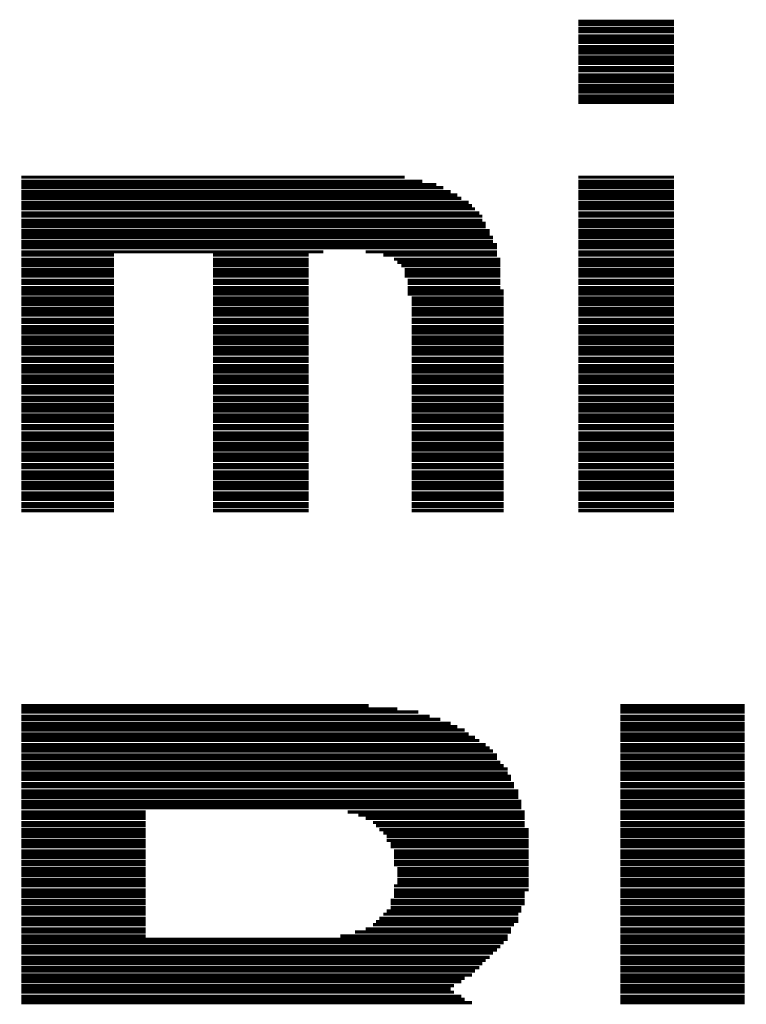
# Model space of a CAD drawing. Extents: x -4 to 126, y -8 to 66.
# Tile 138 of 256: x 52.27 to 54.55, y 32.31 to 35.39. Entities that reach past the tile are written whole.
import ezdxf

# ---------------------------------------------------------------- set-up
doc = ezdxf.new("R2010")
doc.units = 0
doc.layers.add('CLICKER_2_FOR_TMPM4L4A_V104_GTO', color=11, linetype='CONTINUOUS')

msp = doc.modelspace()

# ---------------------------------------------------------------- linework, layer by layer
at = {"layer": 'CLICKER_2_FOR_TMPM4L4A_V104_GTO', "const_width": 0.01016}
for points in [[(54.02072, 35.38728), (54.32044, 35.38728)], [(54.02072, 35.37712), (54.32044, 35.37712)], [(54.02072, 35.36442), (54.32044, 35.36442)], [(54.02072, 35.35426), (54.32044, 35.35426)], [(54.02072, 35.34156), (54.32044, 35.34156)], [(54.02072, 35.3314), (54.32044, 35.3314)], [(54.02072, 35.32124), (54.32044, 35.32124)], [(54.02072, 35.30854), (54.32044, 35.30854)], [(54.02072, 35.29838), (54.32044, 35.29838)], [(54.02072, 35.28822), (54.32044, 35.28822)], [(54.02072, 35.27552), (54.32044, 35.27552)], [(54.02072, 35.26536), (54.32044, 35.26536)], [(54.02072, 35.2552), (54.32044, 35.2552)], [(54.02072, 35.2425), (54.32044, 35.2425)], [(54.02072, 35.23234), (54.32044, 35.23234)], [(54.02072, 35.21964), (54.32044, 35.21964)], [(54.02072, 35.20948), (54.32044, 35.20948)], [(54.02072, 35.19932), (54.32044, 35.19932)], [(54.02072, 35.18662), (54.32044, 35.18662)], [(54.02072, 35.17646), (54.32044, 35.17646)], [(54.02072, 35.1663), (54.32044, 35.1663)], [(54.02072, 35.1536), (54.32044, 35.1536)], [(54.02072, 35.14344), (54.32044, 35.14344)], [(54.02072, 35.13328), (54.32044, 35.13328)], [(52.27828, 34.8996), (53.47716, 34.8996)], [(52.27828, 34.8869), (53.53304, 34.8869)], [(52.27828, 34.87674), (53.57622, 34.87674)], [(54.02072, 34.8996), (54.32044, 34.8996)], [(54.02072, 34.8869), (54.32044, 34.8869)], [(54.02072, 34.87674), (54.32044, 34.87674)], [(52.27828, 34.86658), (53.59908, 34.86658)], [(52.27828, 34.85388), (53.62194, 34.85388)], [(52.27828, 34.84372), (53.64226, 34.84372)], [(54.02072, 34.86658), (54.32044, 34.86658)], [(54.02072, 34.85388), (54.32044, 34.85388)], [(54.02072, 34.84372), (54.32044, 34.84372)], [(52.27828, 34.83356), (53.65496, 34.83356)], [(52.27828, 34.82086), (53.67782, 34.82086)], [(52.27828, 34.8107), (53.68798, 34.8107)], [(54.02072, 34.83356), (54.32044, 34.83356)], [(54.02072, 34.82086), (54.32044, 34.82086)], [(54.02072, 34.8107), (54.32044, 34.8107)], [(52.27828, 34.80054), (53.69814, 34.80054)], [(52.27828, 34.78784), (53.71084, 34.78784)], [(54.02072, 34.80054), (54.32044, 34.80054)], [(54.02072, 34.78784), (54.32044, 34.78784)], [(52.27828, 34.77768), (53.721, 34.77768)], [(52.27828, 34.76498), (53.721, 34.76498)], [(52.27828, 34.75482), (53.73116, 34.75482)], [(54.02072, 34.77768), (54.32044, 34.77768)], [(54.02072, 34.76498), (54.32044, 34.76498)], [(54.02072, 34.75482), (54.32044, 34.75482)], [(52.27828, 34.74466), (53.73116, 34.74466)], [(52.27828, 34.73196), (53.74386, 34.73196)], [(52.27828, 34.7218), (53.74386, 34.7218)], [(54.02072, 34.74466), (54.32044, 34.74466)], [(54.02072, 34.73196), (54.32044, 34.73196)], [(54.02072, 34.7218), (54.32044, 34.7218)], [(52.27828, 34.71164), (53.75402, 34.71164)], [(52.27828, 34.69894), (53.75402, 34.69894)], [(52.27828, 34.68878), (53.76672, 34.68878)], [(54.02072, 34.71164), (54.32044, 34.71164)], [(54.02072, 34.69894), (54.32044, 34.69894)], [(54.02072, 34.68878), (54.32044, 34.68878)], [(52.27828, 34.67862), (53.76672, 34.67862)], [(52.27828, 34.66592), (53.22316, 34.66592)], [(53.35524, 34.66592), (53.76672, 34.66592)], [(54.02072, 34.67862), (54.32044, 34.67862)], [(54.02072, 34.66592), (54.32044, 34.66592)], [(52.27828, 34.65576), (52.56784, 34.65576)], [(52.27828, 34.64306), (52.56784, 34.64306)], [(52.27828, 34.6329), (52.56784, 34.6329)], [(52.87772, 34.65576), (53.17744, 34.65576)], [(52.87772, 34.64306), (53.17744, 34.64306)], [(52.87772, 34.6329), (53.17744, 34.6329)], [(53.41112, 34.65576), (53.76672, 34.65576)], [(53.44414, 34.64306), (53.77688, 34.64306)], [(53.4543, 34.6329), (53.77688, 34.6329)], [(54.02072, 34.65576), (54.32044, 34.65576)], [(54.02072, 34.64306), (54.32044, 34.64306)], [(54.02072, 34.6329), (54.32044, 34.6329)], [(52.27828, 34.62274), (52.56784, 34.62274)], [(52.27828, 34.61004), (52.56784, 34.61004)], [(52.27828, 34.59988), (52.56784, 34.59988)], [(52.87772, 34.62274), (53.17744, 34.62274)], [(52.87772, 34.61004), (53.17744, 34.61004)], [(52.87772, 34.59988), (53.17744, 34.59988)], [(53.467, 34.62274), (53.77688, 34.62274)], [(53.47716, 34.61004), (53.77688, 34.61004)], [(53.47716, 34.59988), (53.77688, 34.59988)], [(54.02072, 34.62274), (54.32044, 34.62274)], [(54.02072, 34.61004), (54.32044, 34.61004)], [(54.02072, 34.59988), (54.32044, 34.59988)], [(52.27828, 34.58972), (52.56784, 34.58972)], [(52.27828, 34.57702), (52.56784, 34.57702)], [(52.27828, 34.56686), (52.56784, 34.56686)], [(52.87772, 34.58972), (53.17744, 34.58972)], [(52.87772, 34.57702), (53.17744, 34.57702)], [(52.87772, 34.56686), (53.17744, 34.56686)], [(53.47716, 34.58972), (53.77688, 34.58972)], [(53.48732, 34.57702), (53.77688, 34.57702)], [(53.48732, 34.56686), (53.77688, 34.56686)], [(54.02072, 34.58972), (54.32044, 34.58972)], [(54.02072, 34.57702), (54.32044, 34.57702)], [(54.02072, 34.56686), (54.32044, 34.56686)], [(52.27828, 34.55416), (52.56784, 34.55416)], [(52.27828, 34.544), (52.56784, 34.544)], [(52.27828, 34.53384), (52.56784, 34.53384)], [(52.87772, 34.55416), (53.17744, 34.55416)], [(52.87772, 34.544), (53.17744, 34.544)], [(52.87772, 34.53384), (53.17744, 34.53384)], [(53.48732, 34.55416), (53.77688, 34.55416)], [(53.48732, 34.544), (53.78704, 34.544)], [(53.48732, 34.53384), (53.78704, 34.53384)], [(54.02072, 34.55416), (54.32044, 34.55416)], [(54.02072, 34.544), (54.32044, 34.544)], [(54.02072, 34.53384), (54.32044, 34.53384)], [(52.27828, 34.52114), (52.56784, 34.52114)], [(52.27828, 34.51098), (52.56784, 34.51098)], [(52.87772, 34.52114), (53.17744, 34.52114)], [(52.87772, 34.51098), (53.17744, 34.51098)], [(53.50002, 34.52114), (53.78704, 34.52114)], [(53.50002, 34.51098), (53.78704, 34.51098)], [(54.02072, 34.52114), (54.32044, 34.52114)], [(54.02072, 34.51098), (54.32044, 34.51098)], [(52.27828, 34.50082), (52.56784, 34.50082)], [(52.27828, 34.48812), (52.56784, 34.48812)], [(52.27828, 34.47796), (52.56784, 34.47796)], [(52.87772, 34.50082), (53.17744, 34.50082)], [(52.87772, 34.48812), (53.17744, 34.48812)], [(52.87772, 34.47796), (53.17744, 34.47796)], [(53.50002, 34.50082), (53.78704, 34.50082)], [(53.50002, 34.48812), (53.78704, 34.48812)], [(53.50002, 34.47796), (53.78704, 34.47796)], [(54.02072, 34.50082), (54.32044, 34.50082)], [(54.02072, 34.48812), (54.32044, 34.48812)], [(54.02072, 34.47796), (54.32044, 34.47796)], [(52.27828, 34.4678), (52.56784, 34.4678)], [(52.27828, 34.4551), (52.56784, 34.4551)], [(52.27828, 34.44494), (52.56784, 34.44494)], [(52.87772, 34.4678), (53.17744, 34.4678)], [(52.87772, 34.4551), (53.17744, 34.4551)], [(52.87772, 34.44494), (53.17744, 34.44494)], [(53.50002, 34.4678), (53.78704, 34.4678)], [(53.50002, 34.4551), (53.78704, 34.4551)], [(53.50002, 34.44494), (53.78704, 34.44494)], [(54.02072, 34.4678), (54.32044, 34.4678)], [(54.02072, 34.4551), (54.32044, 34.4551)], [(54.02072, 34.44494), (54.32044, 34.44494)], [(52.27828, 34.43224), (52.56784, 34.43224)], [(52.27828, 34.42208), (52.56784, 34.42208)], [(52.27828, 34.41192), (52.56784, 34.41192)], [(52.87772, 34.43224), (53.17744, 34.43224)], [(52.87772, 34.42208), (53.17744, 34.42208)], [(52.87772, 34.41192), (53.17744, 34.41192)], [(53.50002, 34.43224), (53.78704, 34.43224)], [(53.50002, 34.42208), (53.78704, 34.42208)], [(53.50002, 34.41192), (53.78704, 34.41192)], [(54.02072, 34.43224), (54.32044, 34.43224)], [(54.02072, 34.42208), (54.32044, 34.42208)], [(54.02072, 34.41192), (54.32044, 34.41192)], [(52.27828, 34.39922), (52.56784, 34.39922)], [(52.27828, 34.38906), (52.56784, 34.38906)], [(52.87772, 34.39922), (53.17744, 34.39922)], [(52.87772, 34.38906), (53.17744, 34.38906)], [(53.50002, 34.39922), (53.78704, 34.39922)], [(53.50002, 34.38906), (53.78704, 34.38906)], [(54.02072, 34.39922), (54.32044, 34.39922)], [(54.02072, 34.38906), (54.32044, 34.38906)], [(52.27828, 34.3789), (52.56784, 34.3789)], [(52.27828, 34.3662), (52.56784, 34.3662)], [(52.27828, 34.35604), (52.56784, 34.35604)], [(52.87772, 34.3789), (53.17744, 34.3789)], [(52.87772, 34.3662), (53.17744, 34.3662)], [(52.87772, 34.35604), (53.17744, 34.35604)], [(53.50002, 34.3789), (53.78704, 34.3789)], [(53.50002, 34.3662), (53.78704, 34.3662)], [(53.50002, 34.35604), (53.78704, 34.35604)], [(54.02072, 34.3789), (54.32044, 34.3789)], [(54.02072, 34.3662), (54.32044, 34.3662)], [(54.02072, 34.35604), (54.32044, 34.35604)], [(52.27828, 34.34588), (52.56784, 34.34588)], [(52.27828, 34.33318), (52.56784, 34.33318)], [(52.27828, 34.32302), (52.56784, 34.32302)], [(52.87772, 34.34588), (53.17744, 34.34588)], [(52.87772, 34.33318), (53.17744, 34.33318)], [(52.87772, 34.32302), (53.17744, 34.32302)], [(53.50002, 34.34588), (53.78704, 34.34588)], [(53.50002, 34.33318), (53.78704, 34.33318)], [(53.50002, 34.32302), (53.78704, 34.32302)], [(54.02072, 34.34588), (54.32044, 34.34588)], [(54.02072, 34.33318), (54.32044, 34.33318)], [(54.02072, 34.32302), (54.32044, 34.32302)], [(52.27828, 34.31032), (52.56784, 34.31032)], [(52.27828, 34.30016), (52.56784, 34.30016)], [(52.27828, 34.29), (52.56784, 34.29)], [(52.87772, 34.31032), (53.17744, 34.31032)], [(52.87772, 34.30016), (53.17744, 34.30016)], [(52.87772, 34.29), (53.17744, 34.29)], [(53.50002, 34.31032), (53.78704, 34.31032)], [(53.50002, 34.30016), (53.78704, 34.30016)], [(53.50002, 34.29), (53.78704, 34.29)], [(54.02072, 34.31032), (54.32044, 34.31032)], [(54.02072, 34.30016), (54.32044, 34.30016)], [(54.02072, 34.29), (54.32044, 34.29)], [(52.27828, 34.2773), (52.56784, 34.2773)], [(52.27828, 34.26714), (52.56784, 34.26714)], [(52.27828, 34.25698), (52.56784, 34.25698)], [(52.87772, 34.2773), (53.17744, 34.2773)], [(52.87772, 34.26714), (53.17744, 34.26714)], [(52.87772, 34.25698), (53.17744, 34.25698)], [(53.50002, 34.2773), (53.78704, 34.2773)], [(53.50002, 34.26714), (53.78704, 34.26714)], [(53.50002, 34.25698), (53.78704, 34.25698)], [(54.02072, 34.2773), (54.32044, 34.2773)], [(54.02072, 34.26714), (54.32044, 34.26714)], [(54.02072, 34.25698), (54.32044, 34.25698)], [(52.27828, 34.24428), (52.56784, 34.24428)], [(52.27828, 34.23412), (52.56784, 34.23412)], [(52.87772, 34.24428), (53.17744, 34.24428)], [(52.87772, 34.23412), (53.17744, 34.23412)], [(53.50002, 34.24428), (53.78704, 34.24428)], [(53.50002, 34.23412), (53.78704, 34.23412)], [(54.02072, 34.24428), (54.32044, 34.24428)], [(54.02072, 34.23412), (54.32044, 34.23412)], [(52.27828, 34.22396), (52.56784, 34.22396)], [(52.27828, 34.21126), (52.56784, 34.21126)], [(52.27828, 34.2011), (52.56784, 34.2011)], [(52.87772, 34.22396), (53.17744, 34.22396)], [(52.87772, 34.21126), (53.17744, 34.21126)], [(52.87772, 34.2011), (53.17744, 34.2011)], [(53.50002, 34.22396), (53.78704, 34.22396)], [(53.50002, 34.21126), (53.78704, 34.21126)], [(53.50002, 34.2011), (53.78704, 34.2011)], [(54.02072, 34.22396), (54.32044, 34.22396)], [(54.02072, 34.21126), (54.32044, 34.21126)], [(54.02072, 34.2011), (54.32044, 34.2011)], [(52.27828, 34.1884), (52.56784, 34.1884)], [(52.27828, 34.17824), (52.56784, 34.17824)], [(52.27828, 34.16808), (52.56784, 34.16808)], [(52.87772, 34.1884), (53.17744, 34.1884)], [(52.87772, 34.17824), (53.17744, 34.17824)], [(52.87772, 34.16808), (53.17744, 34.16808)], [(53.50002, 34.1884), (53.78704, 34.1884)], [(53.50002, 34.17824), (53.78704, 34.17824)], [(53.50002, 34.16808), (53.78704, 34.16808)], [(54.02072, 34.1884), (54.32044, 34.1884)], [(54.02072, 34.17824), (54.32044, 34.17824)], [(54.02072, 34.16808), (54.32044, 34.16808)], [(52.27828, 34.15538), (52.56784, 34.15538)], [(52.27828, 34.14522), (52.56784, 34.14522)], [(52.27828, 34.13506), (52.56784, 34.13506)], [(52.87772, 34.15538), (53.17744, 34.15538)], [(52.87772, 34.14522), (53.17744, 34.14522)], [(52.87772, 34.13506), (53.17744, 34.13506)], [(53.50002, 34.15538), (53.78704, 34.15538)], [(53.50002, 34.14522), (53.78704, 34.14522)], [(53.50002, 34.13506), (53.78704, 34.13506)], [(54.02072, 34.15538), (54.32044, 34.15538)], [(54.02072, 34.14522), (54.32044, 34.14522)], [(54.02072, 34.13506), (54.32044, 34.13506)], [(52.27828, 34.12236), (52.56784, 34.12236)], [(52.27828, 34.1122), (52.56784, 34.1122)], [(52.87772, 34.12236), (53.17744, 34.12236)], [(52.87772, 34.1122), (53.17744, 34.1122)], [(53.50002, 34.12236), (53.78704, 34.12236)], [(53.50002, 34.1122), (53.78704, 34.1122)], [(54.02072, 34.12236), (54.32044, 34.12236)], [(54.02072, 34.1122), (54.32044, 34.1122)], [(52.27828, 34.0995), (52.56784, 34.0995)], [(52.27828, 34.08934), (52.56784, 34.08934)], [(52.27828, 34.07918), (52.56784, 34.07918)], [(52.87772, 34.0995), (53.17744, 34.0995)], [(52.87772, 34.08934), (53.17744, 34.08934)], [(52.87772, 34.07918), (53.17744, 34.07918)], [(53.50002, 34.0995), (53.78704, 34.0995)], [(53.50002, 34.08934), (53.78704, 34.08934)], [(53.50002, 34.07918), (53.78704, 34.07918)], [(54.02072, 34.0995), (54.32044, 34.0995)], [(54.02072, 34.08934), (54.32044, 34.08934)], [(54.02072, 34.07918), (54.32044, 34.07918)], [(52.27828, 34.06648), (52.56784, 34.06648)], [(52.27828, 34.05632), (52.56784, 34.05632)], [(52.27828, 34.04616), (52.56784, 34.04616)], [(52.87772, 34.06648), (53.17744, 34.06648)], [(52.87772, 34.05632), (53.17744, 34.05632)], [(52.87772, 34.04616), (53.17744, 34.04616)], [(53.50002, 34.06648), (53.78704, 34.06648)], [(53.50002, 34.05632), (53.78704, 34.05632)], [(53.50002, 34.04616), (53.78704, 34.04616)], [(54.02072, 34.06648), (54.32044, 34.06648)], [(54.02072, 34.05632), (54.32044, 34.05632)], [(54.02072, 34.04616), (54.32044, 34.04616)], [(52.27828, 34.03346), (52.56784, 34.03346)], [(52.27828, 34.0233), (52.56784, 34.0233)], [(52.27828, 34.01314), (52.56784, 34.01314)], [(52.87772, 34.03346), (53.17744, 34.03346)], [(52.87772, 34.0233), (53.17744, 34.0233)], [(52.87772, 34.01314), (53.17744, 34.01314)], [(53.50002, 34.03346), (53.78704, 34.03346)], [(53.50002, 34.0233), (53.78704, 34.0233)], [(53.50002, 34.01314), (53.78704, 34.01314)], [(54.02072, 34.03346), (54.32044, 34.03346)], [(54.02072, 34.0233), (54.32044, 34.0233)], [(54.02072, 34.01314), (54.32044, 34.01314)], [(52.27828, 34.00044), (52.56784, 34.00044)], [(52.27828, 33.99028), (52.56784, 33.99028)], [(52.87772, 34.00044), (53.17744, 34.00044)], [(52.87772, 33.99028), (53.17744, 33.99028)], [(53.50002, 34.00044), (53.78704, 34.00044)], [(53.50002, 33.99028), (53.78704, 33.99028)], [(54.02072, 34.00044), (54.32044, 34.00044)], [(54.02072, 33.99028), (54.32044, 33.99028)], [(52.27828, 33.97758), (52.56784, 33.97758)], [(52.27828, 33.96742), (52.56784, 33.96742)], [(52.27828, 33.95726), (52.56784, 33.95726)], [(52.87772, 33.97758), (53.17744, 33.97758)], [(52.87772, 33.96742), (53.17744, 33.96742)], [(52.87772, 33.95726), (53.17744, 33.95726)], [(53.50002, 33.97758), (53.78704, 33.97758)], [(53.50002, 33.96742), (53.78704, 33.96742)], [(53.50002, 33.95726), (53.78704, 33.95726)], [(54.02072, 33.97758), (54.32044, 33.97758)], [(54.02072, 33.96742), (54.32044, 33.96742)], [(54.02072, 33.95726), (54.32044, 33.95726)], [(52.27828, 33.94456), (52.56784, 33.94456)], [(52.27828, 33.9344), (52.56784, 33.9344)], [(52.27828, 33.92424), (52.56784, 33.92424)], [(52.87772, 33.94456), (53.17744, 33.94456)], [(52.87772, 33.9344), (53.17744, 33.9344)], [(52.87772, 33.92424), (53.17744, 33.92424)], [(53.50002, 33.94456), (53.78704, 33.94456)], [(53.50002, 33.9344), (53.78704, 33.9344)], [(53.50002, 33.92424), (53.78704, 33.92424)], [(54.02072, 33.94456), (54.32044, 33.94456)], [(54.02072, 33.9344), (54.32044, 33.9344)], [(54.02072, 33.92424), (54.32044, 33.92424)], [(52.27828, 33.91154), (52.56784, 33.91154)], [(52.27828, 33.90138), (52.56784, 33.90138)], [(52.27828, 33.89122), (52.56784, 33.89122)], [(52.87772, 33.91154), (53.17744, 33.91154)], [(52.87772, 33.90138), (53.17744, 33.90138)], [(52.87772, 33.89122), (53.17744, 33.89122)], [(53.50002, 33.91154), (53.78704, 33.91154)], [(53.50002, 33.90138), (53.78704, 33.90138)], [(53.50002, 33.89122), (53.78704, 33.89122)], [(54.02072, 33.91154), (54.32044, 33.91154)], [(54.02072, 33.90138), (54.32044, 33.90138)], [(54.02072, 33.89122), (54.32044, 33.89122)], [(52.27828, 33.87852), (52.56784, 33.87852)], [(52.27828, 33.86836), (52.56784, 33.86836)], [(52.27828, 33.85566), (52.56784, 33.85566)], [(52.87772, 33.87852), (53.17744, 33.87852)], [(52.87772, 33.86836), (53.17744, 33.86836)], [(52.87772, 33.85566), (53.17744, 33.85566)], [(53.50002, 33.87852), (53.78704, 33.87852)], [(53.50002, 33.86836), (53.78704, 33.86836)], [(53.50002, 33.85566), (53.78704, 33.85566)], [(54.02072, 33.87852), (54.32044, 33.87852)], [(54.02072, 33.86836), (54.32044, 33.86836)], [(54.02072, 33.85566), (54.32044, 33.85566)], [(52.27828, 33.24606), (53.3654, 33.24606)], [(54.1528, 33.24606), (54.54142, 33.24606)], [(52.27828, 33.2359), (53.4543, 33.2359)], [(52.27828, 33.22574), (53.52034, 33.22574)], [(52.27828, 33.21304), (53.5559, 33.21304)], [(54.1528, 33.2359), (54.54142, 33.2359)], [(54.1528, 33.22574), (54.54142, 33.22574)], [(54.1528, 33.21304), (54.54142, 33.21304)], [(52.27828, 33.20288), (53.58892, 33.20288)], [(52.27828, 33.19018), (53.62194, 33.19018)], [(52.27828, 33.18002), (53.64226, 33.18002)], [(54.1528, 33.20288), (54.54142, 33.20288)], [(54.1528, 33.19018), (54.54142, 33.19018)], [(54.1528, 33.18002), (54.54142, 33.18002)], [(52.27828, 33.16986), (53.66512, 33.16986)], [(52.27828, 33.15716), (53.67782, 33.15716)], [(52.27828, 33.147), (53.69814, 33.147)], [(54.1528, 33.16986), (54.54142, 33.16986)], [(54.1528, 33.15716), (54.54142, 33.15716)], [(54.1528, 33.147), (54.54142, 33.147)], [(52.27828, 33.13684), (53.71084, 33.13684)], [(52.27828, 33.12414), (53.73116, 33.12414)], [(54.1528, 33.13684), (54.54142, 33.13684)], [(54.1528, 33.12414), (54.54142, 33.12414)], [(52.27828, 33.11398), (53.74386, 33.11398)], [(52.27828, 33.10382), (53.75402, 33.10382)], [(52.27828, 33.09112), (53.76672, 33.09112)], [(54.1528, 33.11398), (54.54142, 33.11398)], [(54.1528, 33.10382), (54.54142, 33.10382)], [(54.1528, 33.09112), (54.54142, 33.09112)], [(52.27828, 33.08096), (53.76672, 33.08096)], [(52.27828, 33.06826), (53.77688, 33.06826)], [(52.27828, 33.0581), (53.78704, 33.0581)], [(54.1528, 33.08096), (54.54142, 33.08096)], [(54.1528, 33.06826), (54.54142, 33.06826)], [(54.1528, 33.0581), (54.54142, 33.0581)], [(52.27828, 33.04794), (53.79974, 33.04794)], [(52.27828, 33.03524), (53.79974, 33.03524)], [(52.27828, 33.02508), (53.8099, 33.02508)], [(54.1528, 33.04794), (54.54142, 33.04794)], [(54.1528, 33.03524), (54.54142, 33.03524)], [(54.1528, 33.02508), (54.54142, 33.02508)], [(52.27828, 33.01492), (53.8099, 33.01492)], [(52.27828, 33.00222), (53.82006, 33.00222)], [(54.1528, 33.01492), (54.54142, 33.01492)], [(54.1528, 33.00222), (54.54142, 33.00222)], [(52.27828, 32.99206), (53.82006, 32.99206)], [(52.27828, 32.97936), (53.83276, 32.97936)], [(52.27828, 32.9692), (53.83276, 32.9692)], [(54.1528, 32.99206), (54.54142, 32.99206)], [(54.1528, 32.97936), (54.54142, 32.97936)], [(54.1528, 32.9692), (54.54142, 32.9692)], [(52.27828, 32.95904), (53.83276, 32.95904)], [(52.27828, 32.94634), (53.84292, 32.94634)], [(52.27828, 32.93618), (53.84292, 32.93618)], [(54.1528, 32.95904), (54.54142, 32.95904)], [(54.1528, 32.94634), (54.54142, 32.94634)], [(54.1528, 32.93618), (54.54142, 32.93618)], [(52.27828, 32.92602), (53.84292, 32.92602)], [(52.27828, 32.91332), (52.6669, 32.91332)], [(52.27828, 32.90316), (52.6669, 32.90316)], [(53.29936, 32.91332), (53.85308, 32.91332)], [(53.33238, 32.90316), (53.85308, 32.90316)], [(54.1528, 32.92602), (54.54142, 32.92602)], [(54.1528, 32.91332), (54.54142, 32.91332)], [(54.1528, 32.90316), (54.54142, 32.90316)], [(52.27828, 32.893), (52.6669, 32.893)], [(52.27828, 32.8803), (52.6669, 32.8803)], [(52.27828, 32.87014), (52.6669, 32.87014)], [(53.35524, 32.893), (53.85308, 32.893)], [(53.3781, 32.8803), (53.85308, 32.8803)], [(53.38826, 32.87014), (53.85308, 32.87014)], [(54.1528, 32.893), (54.54142, 32.893)], [(54.1528, 32.8803), (54.54142, 32.8803)], [(54.1528, 32.87014), (54.54142, 32.87014)], [(52.27828, 32.85744), (52.6669, 32.85744)], [(52.27828, 32.84728), (52.6669, 32.84728)], [(53.39842, 32.85744), (53.86578, 32.85744)], [(53.41112, 32.84728), (53.86578, 32.84728)], [(54.1528, 32.85744), (54.54142, 32.85744)], [(54.1528, 32.84728), (54.54142, 32.84728)], [(52.27828, 32.83712), (52.6669, 32.83712)], [(52.27828, 32.82442), (52.6669, 32.82442)], [(52.27828, 32.81426), (52.6669, 32.81426)], [(53.42128, 32.83712), (53.86578, 32.83712)], [(53.42128, 32.82442), (53.86578, 32.82442)], [(53.43398, 32.81426), (53.86578, 32.81426)], [(54.1528, 32.83712), (54.54142, 32.83712)], [(54.1528, 32.82442), (54.54142, 32.82442)], [(54.1528, 32.81426), (54.54142, 32.81426)], [(52.27828, 32.8041), (52.6669, 32.8041)], [(52.27828, 32.7914), (52.6669, 32.7914)], [(52.27828, 32.78124), (52.6669, 32.78124)], [(53.43398, 32.8041), (53.86578, 32.8041)], [(53.44414, 32.7914), (53.86578, 32.7914)], [(53.44414, 32.78124), (53.86578, 32.78124)], [(54.1528, 32.8041), (54.54142, 32.8041)], [(54.1528, 32.7914), (54.54142, 32.7914)], [(54.1528, 32.78124), (54.54142, 32.78124)], [(52.27828, 32.77108), (52.6669, 32.77108)], [(52.27828, 32.75838), (52.6669, 32.75838)], [(52.27828, 32.74822), (52.6669, 32.74822)], [(53.44414, 32.77108), (53.86578, 32.77108)], [(53.44414, 32.75838), (53.86578, 32.75838)], [(53.44414, 32.74822), (53.86578, 32.74822)], [(54.1528, 32.77108), (54.54142, 32.77108)], [(54.1528, 32.75838), (54.54142, 32.75838)], [(54.1528, 32.74822), (54.54142, 32.74822)], [(52.27828, 32.73552), (52.6669, 32.73552)], [(52.27828, 32.72536), (52.6669, 32.72536)], [(53.4543, 32.73552), (53.86578, 32.73552)], [(53.4543, 32.72536), (53.86578, 32.72536)], [(54.1528, 32.73552), (54.54142, 32.73552)], [(54.1528, 32.72536), (54.54142, 32.72536)], [(52.27828, 32.7152), (52.6669, 32.7152)], [(52.27828, 32.7025), (52.6669, 32.7025)], [(52.27828, 32.69234), (52.6669, 32.69234)], [(53.4543, 32.7152), (53.86578, 32.7152)], [(53.4543, 32.7025), (53.86578, 32.7025)], [(53.4543, 32.69234), (53.86578, 32.69234)], [(54.1528, 32.7152), (54.54142, 32.7152)], [(54.1528, 32.7025), (54.54142, 32.7025)], [(54.1528, 32.69234), (54.54142, 32.69234)], [(52.27828, 32.68218), (52.6669, 32.68218)], [(52.27828, 32.66948), (52.6669, 32.66948)], [(52.27828, 32.65932), (52.6669, 32.65932)], [(53.44414, 32.68218), (53.86578, 32.68218)], [(53.44414, 32.66948), (53.86578, 32.66948)], [(53.44414, 32.65932), (53.85308, 32.65932)], [(54.1528, 32.68218), (54.54142, 32.68218)], [(54.1528, 32.66948), (54.54142, 32.66948)], [(54.1528, 32.65932), (54.54142, 32.65932)], [(52.27828, 32.64916), (52.6669, 32.64916)], [(52.27828, 32.63646), (52.6669, 32.63646)], [(52.27828, 32.6263), (52.6669, 32.6263)], [(53.43398, 32.63646), (53.85308, 32.63646)], [(53.43398, 32.6263), (53.85308, 32.6263)], [(53.44414, 32.64916), (53.85308, 32.64916)], [(54.1528, 32.64916), (54.54142, 32.64916)], [(54.1528, 32.63646), (54.54142, 32.63646)], [(54.1528, 32.6263), (54.54142, 32.6263)], [(52.27828, 32.6136), (52.6669, 32.6136)], [(52.27828, 32.60344), (52.6669, 32.60344)], [(52.27828, 32.59328), (52.6669, 32.59328)], [(53.41112, 32.59328), (53.83276, 32.59328)], [(53.42128, 32.60344), (53.84292, 32.60344)], [(53.43398, 32.6136), (53.84292, 32.6136)], [(54.1528, 32.6136), (54.54142, 32.6136)], [(54.1528, 32.60344), (54.54142, 32.60344)], [(54.1528, 32.59328), (54.54142, 32.59328)], [(52.27828, 32.58058), (52.6669, 32.58058)], [(52.27828, 32.57042), (52.6669, 32.57042)], [(53.38826, 32.57042), (53.83276, 32.57042)], [(53.39842, 32.58058), (53.83276, 32.58058)], [(54.1528, 32.58058), (54.54142, 32.58058)], [(54.1528, 32.57042), (54.54142, 32.57042)], [(52.27828, 32.56026), (52.6669, 32.56026)], [(52.27828, 32.54756), (52.6669, 32.54756)], [(52.27828, 32.5374), (52.6669, 32.5374)], [(53.32222, 32.5374), (53.8099, 32.5374)], [(53.35524, 32.54756), (53.8099, 32.54756)], [(53.3781, 32.56026), (53.82006, 32.56026)], [(54.1528, 32.56026), (54.54142, 32.56026)], [(54.1528, 32.54756), (54.54142, 32.54756)], [(54.1528, 32.5374), (54.54142, 32.5374)], [(52.27828, 32.5247), (52.6669, 32.5247)], [(52.27828, 32.51454), (53.79974, 32.51454)], [(52.27828, 32.50438), (53.78704, 32.50438)], [(53.2765, 32.5247), (53.79974, 32.5247)], [(54.1528, 32.5247), (54.54142, 32.5247)], [(54.1528, 32.51454), (54.54142, 32.51454)], [(54.1528, 32.50438), (54.54142, 32.50438)], [(52.27828, 32.49168), (53.77688, 32.49168)], [(52.27828, 32.48152), (53.76672, 32.48152)], [(52.27828, 32.47136), (53.75402, 32.47136)], [(54.1528, 32.49168), (54.54142, 32.49168)], [(54.1528, 32.48152), (54.54142, 32.48152)], [(54.1528, 32.47136), (54.54142, 32.47136)], [(52.27828, 32.45866), (53.74386, 32.45866)], [(52.27828, 32.4485), (53.73116, 32.4485)], [(52.27828, 32.43834), (53.721, 32.43834)], [(54.1528, 32.45866), (54.54142, 32.45866)], [(54.1528, 32.4485), (54.54142, 32.4485)], [(54.1528, 32.43834), (54.54142, 32.43834)], [(52.27828, 32.42564), (53.71084, 32.42564)], [(52.27828, 32.41548), (53.69814, 32.41548)], [(54.1528, 32.42564), (54.54142, 32.42564)], [(54.1528, 32.41548), (54.54142, 32.41548)], [(52.27828, 32.40278), (53.68798, 32.40278)], [(52.27828, 32.39262), (53.66512, 32.39262)], [(52.27828, 32.38246), (53.65496, 32.38246)], [(54.1528, 32.40278), (54.54142, 32.40278)], [(54.1528, 32.39262), (54.54142, 32.39262)], [(54.1528, 32.38246), (54.54142, 32.38246)], [(52.27828, 32.36976), (53.6321, 32.36976)], [(52.27828, 32.3596), (53.62194, 32.3596)], [(52.27828, 32.34944), (53.6321, 32.34944)], [(54.1528, 32.36976), (54.54142, 32.36976)], [(54.1528, 32.3596), (54.54142, 32.3596)], [(54.1528, 32.34944), (54.54142, 32.34944)], [(52.27828, 32.33674), (53.65496, 32.33674)], [(52.27828, 32.32658), (53.66512, 32.32658)], [(52.27828, 32.31642), (53.68798, 32.31642)], [(54.1528, 32.33674), (54.54142, 32.33674)], [(54.1528, 32.32658), (54.54142, 32.32658)], [(54.1528, 32.31642), (54.54142, 32.31642)]]:
    msp.add_lwpolyline(points, dxfattribs=at)

doc.saveas('drawing.dxf')
